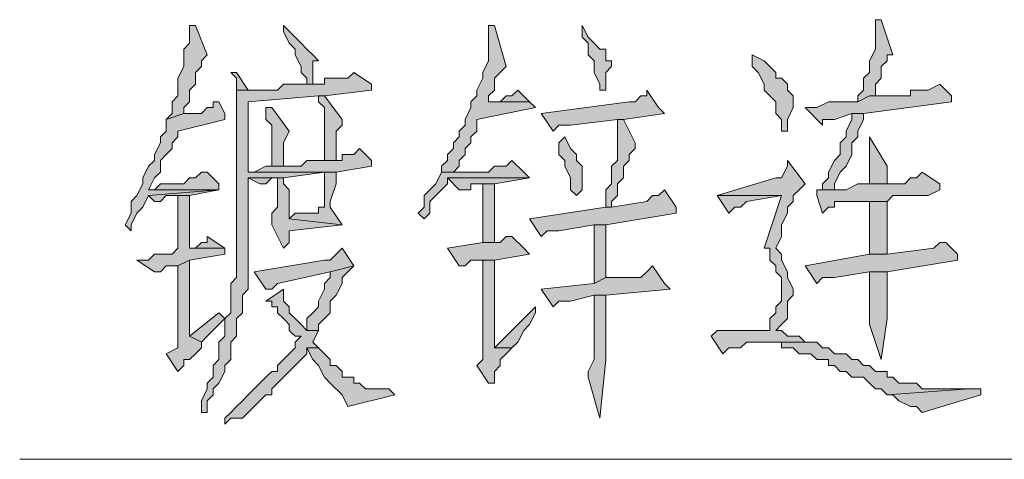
# Model space of a CAD drawing. Extents: x 566443 to 590371, y 3845226 to 3876576.
# Tile 141 of 221: x 586592.77 to 586599.88, y 3853942.13 to 3853945.31. Entities that reach past the tile are written whole.
import ezdxf

# ---------------------------------------------------------------- set-up
doc = ezdxf.new("R2010")
doc.units = 0
doc.layers.add('C00-00-00', color=7, linetype='CONTINUOUS')

msp = doc.modelspace()

# ---------------------------------------------------------------- hatches: boundary and pattern name
at = {"layer": 'C00-00-00'}
h = msp.add_hatch(color=256, dxfattribs=at)
h.dxf.hatch_style = 2
h.paths.add_polyline_path([(586598.9902, 3853945.3086), (586598.9479, 3853945.3086), (586598.9479, 3853945.2663), (586598.9479, 3853945.0969), (586598.9056, 3853945.0123), (586598.9056, 3853944.9276), (586598.8632, 3853944.8853), (586598.8632, 3853944.8006), (586598.8209, 3853944.7583), (586598.8209, 3853944.7159), (586598.9056, 3853944.7583), (586598.9479, 3853944.7583), (586598.9479, 3853944.8006), (586598.9479, 3853944.8429), (586598.9902, 3853944.8853), (586598.9902, 3853944.9699), (586599.0326, 3853945.0123), (586599.0326, 3853945.0546), (586599.0749, 3853945.0546)])
h = msp.add_hatch(color=256, dxfattribs=at)
h.dxf.hatch_style = 2
h.paths.add_polyline_path([(586594.0372, 3853945.2663), (586593.9949, 3853945.2663), (586593.9949, 3853945.2239), (586593.9949, 3853945.1393), (586593.9526, 3853945.0969), (586593.9526, 3853944.9699), (586593.9102, 3853944.8853), (586593.9102, 3853944.7583), (586593.8679, 3853944.7159), (586593.8679, 3853944.6313), (586593.8256, 3853944.5889), (586593.9526, 3853944.6313), (586593.9526, 3853944.6736), (586593.9949, 3853944.7159), (586593.9949, 3853944.8006), (586594.0372, 3853944.8429), (586594.0372, 3853944.9276), (586594.0796, 3853944.9699), (586594.0796, 3853945.0123), (586594.1219, 3853945.0546)])
h = msp.add_hatch(color=256, dxfattribs=at)
h.dxf.hatch_style = 2
h.paths.add_polyline_path([(586594.6722, 3853945.2663), (586594.6722, 3853945.2239), (586594.7146, 3853945.1393), (586594.7569, 3853945.0969), (586594.7569, 3853945.0546), (586594.7992, 3853944.9699), (586594.7992, 3853944.9276), (586594.8416, 3853944.8853), (586594.8416, 3853944.8429), (586594.8839, 3853944.8429), (586594.8839, 3853945.0123), (586594.9262, 3853945.0123), (586594.8839, 3853945.0546), (586594.8416, 3853945.0969), (586594.7992, 3853945.1393), (586594.7569, 3853945.1816)])
h = msp.add_hatch(color=256, dxfattribs=at)
h.dxf.hatch_style = 2
h.paths.add_polyline_path([(586596.1539, 3853945.2663), (586596.1539, 3853945.0123), (586596.1116, 3853944.9276), (586596.1116, 3853944.8853), (586596.0692, 3853944.8006), (586596.0692, 3853944.7583), (586596.0269, 3853944.7159), (586596.0269, 3853944.6736), (586595.9846, 3853944.5889), (586595.9846, 3853944.5466), (586595.9422, 3853944.5043), (586595.9422, 3853944.4619), (586595.8999, 3853944.4196), (586595.8999, 3853944.3773), (586595.8576, 3853944.3349), (586595.8576, 3853944.2926), (586595.8152, 3853944.2503), (586595.8152, 3853944.2079), (586595.8999, 3853944.2079), (586595.9422, 3853944.2503), (586595.9422, 3853944.2926), (586595.9846, 3853944.3349), (586595.9846, 3853944.3773), (586596.0269, 3853944.4196), (586596.0269, 3853944.4619), (586596.0692, 3853944.5043), (586596.0692, 3853944.5889), (586596.4926, 3853944.6736), (586596.4502, 3853944.7159), (586596.1539, 3853944.7159), (586596.1539, 3853944.7583), (586596.1962, 3853944.8006), (586596.1962, 3853944.8853), (586596.2386, 3853944.9276), (586596.2809, 3853944.9699), (586596.1962, 3853945.2663)])
h = msp.add_hatch(color=256, dxfattribs=at)
h.dxf.hatch_style = 2
h.paths.add_polyline_path([(586596.8312, 3853945.2663), (586596.8312, 3853945.1816), (586596.8736, 3853945.1393), (586596.8736, 3853945.0546), (586596.9159, 3853945.0123), (586596.9159, 3853944.9276), (586596.9582, 3853944.8429), (586596.9582, 3853944.8006), (586597.0006, 3853944.8006), (586597.0006, 3853944.9276), (586597.0429, 3853944.9699), (586597.0429, 3853945.0123), (586597.0006, 3853945.0123), (586597.0006, 3853945.0969), (586596.9582, 3853945.0969), (586596.9159, 3853945.1393), (586596.8736, 3853945.1816)])
h = msp.add_hatch(color=256, dxfattribs=at)
h.dxf.hatch_style = 2
h.paths.add_polyline_path([(586598.0589, 3853945.0546), (586598.0589, 3853944.9699), (586598.1012, 3853944.9276), (586598.1436, 3853944.8429), (586598.1436, 3853944.8006), (586598.1859, 3853944.7583), (586598.2282, 3853944.7159), (586598.2282, 3853944.6313), (586598.2706, 3853944.5889), (586598.2706, 3853944.5043), (586598.3129, 3853944.5043), (586598.3129, 3853944.5889), (586598.3552, 3853944.6736), (586598.3552, 3853944.7583), (586598.3129, 3853944.8006), (586598.3129, 3853944.8429), (586598.2706, 3853944.8853), (586598.2282, 3853944.8853), (586598.2282, 3853944.9276), (586598.1859, 3853944.9699), (586598.1436, 3853945.0123)])
h = msp.add_hatch(color=256, dxfattribs=at)
h.dxf.hatch_style = 2
h.paths.add_polyline_path([(586595.1802, 3853944.9276), (586595.1379, 3853944.8853), (586594.9686, 3853944.8853), (586594.9686, 3853944.8429), (586594.6722, 3853944.8429), (586594.6299, 3853944.8006), (586594.3336, 3853944.8006), (586594.3336, 3853944.7159), (586594.3336, 3853944.6736), (586594.3336, 3853944.6313), (586594.3336, 3853943.4459), (586594.2912, 3853943.4036), (586594.2912, 3853943.1919), (586594.2489, 3853943.1496), (586594.2489, 3853943.0226), (586594.2066, 3853942.9803), (586594.2066, 3853942.8533), (586594.1642, 3853942.8109), (586594.1642, 3853942.7263), (586594.1219, 3853942.6839), (586594.1219, 3853942.6416), (586594.0796, 3853942.5569), (586594.0796, 3853942.4723), (586594.1219, 3853942.4723), (586594.1219, 3853942.5569), (586594.1642, 3853942.5993), (586594.1642, 3853942.6416), (586594.2066, 3853942.6839), (586594.2489, 3853942.7686), (586594.2489, 3853942.8109), (586594.2912, 3853942.8533), (586594.2912, 3853942.9803), (586594.3336, 3853943.0226), (586594.3336, 3853943.1496), (586594.3759, 3853943.1919), (586594.3759, 3853943.3189), (586594.4182, 3853943.3613), (586594.4182, 3853944.1656), (586594.6722, 3853944.1656), (586594.9686, 3853944.2079), (586595.0532, 3853944.2079), (586594.4182, 3853944.2079), (586594.4182, 3853944.7159), (586594.9262, 3853944.7583), (586594.9686, 3853944.7583), (586595.3072, 3853944.8006), (586595.3072, 3853944.8429)])
h = msp.add_hatch(color=256, dxfattribs=at)
h.dxf.hatch_style = 2
h.paths.add_polyline_path([(586594.2912, 3853944.9276), (586594.3336, 3853944.8853), (586594.3336, 3853944.8006), (586594.4182, 3853944.8006), (586594.3336, 3853944.9276)])
h = msp.add_hatch(color=256, dxfattribs=at)
h.dxf.hatch_style = 2
h.paths.add_polyline_path([(586596.3656, 3853944.8006), (586596.3232, 3853944.7583), (586596.2809, 3853944.7583), (586596.2386, 3853944.7159), (586596.1539, 3853944.7159), (586596.4502, 3853944.7159)])
h = msp.add_hatch(color=256, dxfattribs=at)
h.dxf.hatch_style = 2
h.paths.add_polyline_path([(586597.2969, 3853944.8006), (586597.2969, 3853944.7583), (586597.2546, 3853944.7583), (586597.2122, 3853944.7159), (586597.1699, 3853944.7159), (586596.5349, 3853944.6313), (586596.6196, 3853944.5043), (586596.6619, 3853944.5466), (586596.7466, 3853944.5466), (586597.0852, 3853944.5889), (586597.1276, 3853944.5889), (586597.4239, 3853944.6313), (586597.3816, 3853944.6736)])
h = msp.add_hatch(color=256, dxfattribs=at)
h.dxf.hatch_style = 2
h.paths.add_polyline_path([(586599.4136, 3853944.8429), (586599.3289, 3853944.8006), (586599.2019, 3853944.8006), (586599.2019, 3853944.7583), (586598.9056, 3853944.7583), (586598.8209, 3853944.7159), (586598.6092, 3853944.7159), (586598.5246, 3853944.6736), (586598.4399, 3853944.6736), (586598.5669, 3853944.5466), (586598.5669, 3853944.5889), (586598.6516, 3853944.5889), (586598.7786, 3853944.6313), (586598.8632, 3853944.6313), (586599.4982, 3853944.7159), (586599.4982, 3853944.7583)])
h = msp.add_hatch(color=256, dxfattribs=at)
h.dxf.hatch_style = 2
h.paths.add_polyline_path([(586594.2066, 3853944.7159), (586594.1642, 3853944.7159), (586594.1642, 3853944.6736), (586594.1219, 3853944.6736), (586594.0796, 3853944.6313), (586593.9526, 3853944.6313), (586593.8256, 3853944.5889), (586593.8256, 3853944.5043), (586593.7832, 3853944.4619), (586593.7832, 3853944.4196), (586593.7409, 3853944.3349), (586593.7409, 3853944.2926), (586593.6986, 3853944.2503), (586593.6562, 3853944.1656), (586593.6562, 3853944.1233), (586593.6139, 3853944.0386), (586593.5716, 3853943.9963), (586593.5716, 3853943.9116), (586593.5292, 3853943.8269), (586593.5716, 3853943.7846), (586593.5716, 3853943.8269), (586593.6139, 3853943.9116), (586593.6562, 3853943.9539), (586593.6986, 3853944.0386), (586594.2066, 3853944.0809), (586593.6986, 3853944.0809), (586593.7409, 3853944.1656), (586593.7832, 3853944.2079), (586593.7832, 3853944.2926), (586593.8256, 3853944.3349), (586593.8679, 3853944.3773), (586593.8679, 3853944.4196), (586593.9102, 3853944.4619), (586593.9102, 3853944.5043), (586594.2489, 3853944.5889), (586594.2489, 3853944.6313)])
h = msp.add_hatch(color=256, dxfattribs=at)
h.dxf.hatch_style = 2
h.paths.add_polyline_path([(586594.9686, 3853944.7583), (586594.9262, 3853944.7583), (586594.9262, 3853944.7159), (586594.9686, 3853944.6736), (586594.9686, 3853944.2926), (586595.0532, 3853944.2926), (586595.0532, 3853944.5043), (586595.0956, 3853944.5466), (586595.0956, 3853944.5889)])
h = msp.add_hatch(color=256, dxfattribs=at)
h.dxf.hatch_style = 2
h.paths.add_polyline_path([(586594.5876, 3853944.6736), (586594.5452, 3853944.6736), (586594.5452, 3853944.5889), (586594.5876, 3853944.5466), (586594.5876, 3853944.2503), (586594.6722, 3853944.2503), (586594.6722, 3853944.4196), (586594.7146, 3853944.5043)])
h = msp.add_hatch(color=256, dxfattribs=at)
h.dxf.hatch_style = 2
h.paths.add_polyline_path([(586597.1276, 3853944.5889), (586597.0852, 3853944.5889), (586597.0852, 3853944.5043), (586597.0852, 3853944.2926), (586597.0429, 3853944.2503), (586597.0429, 3853944.1233), (586597.0006, 3853944.0809), (586597.0006, 3853943.9539), (586597.0429, 3853943.9539), (586597.0429, 3853943.9963), (586597.0852, 3853944.0386), (586597.0852, 3853944.1233), (586597.1276, 3853944.1656), (586597.1276, 3853944.2503), (586597.1699, 3853944.2926), (586597.1699, 3853944.3349), (586597.2122, 3853944.3773), (586597.2122, 3853944.4196)])
h = msp.add_hatch(color=256, dxfattribs=at)
h.dxf.hatch_style = 2
h.paths.add_polyline_path([(586598.8632, 3853944.6313), (586598.7786, 3853944.6313), (586598.7786, 3853944.5889), (586598.7362, 3853944.5043), (586598.7362, 3853944.4619), (586598.6939, 3853944.4196), (586598.6939, 3853944.3349), (586598.6516, 3853944.2926), (586598.6092, 3853944.2079), (586598.6092, 3853944.1656), (586598.5669, 3853944.1233), (586598.5669, 3853944.0809), (586598.5246, 3853944.0809), (586598.6516, 3853944.0809), (586598.6516, 3853944.1233), (586598.6939, 3853944.2079), (586598.7362, 3853944.2503), (586598.7786, 3853944.3349), (586598.7786, 3853944.4196), (586598.8209, 3853944.4619), (586598.8209, 3853944.5043), (586598.8632, 3853944.5889)])
h = msp.add_hatch(color=256, dxfattribs=at)
h.dxf.hatch_style = 2
h.paths.add_polyline_path([(586596.7042, 3853944.4619), (586596.6619, 3853944.4196), (586596.6619, 3853944.3349), (586596.7042, 3853944.2926), (586596.7042, 3853944.2503), (586596.7466, 3853944.1656), (586596.7466, 3853944.0809), (586596.7889, 3853944.0386), (586596.8312, 3853944.0809), (586596.8312, 3853944.2503), (586596.7889, 3853944.2926), (586596.7889, 3853944.3349), (586596.7466, 3853944.3773)])
h = msp.add_hatch(color=256, dxfattribs=at)
h.dxf.hatch_style = 2
h.paths.add_polyline_path([(586598.9056, 3853944.4619), (586598.9056, 3853944.1233), (586599.0326, 3853944.1233), (586599.0326, 3853944.2503)])
h = msp.add_hatch(color=256, dxfattribs=at)
h.dxf.hatch_style = 2
h.paths.add_polyline_path([(586595.2226, 3853944.3773), (586595.1802, 3853944.3349), (586595.0956, 3853944.3349), (586595.0956, 3853944.2926), (586594.8416, 3853944.2926), (586594.7992, 3853944.2503), (586594.5452, 3853944.2503), (586594.4606, 3853944.2079), (586594.4182, 3853944.2079), (586595.0532, 3853944.2079), (586595.3072, 3853944.2503), (586595.3072, 3853944.2926)])
h = msp.add_hatch(color=256, dxfattribs=at)
h.dxf.hatch_style = 2
h.paths.add_polyline_path([(586596.3232, 3853944.2926), (586596.2809, 3853944.2503), (586596.1962, 3853944.2503), (586596.1539, 3853944.2079), (586595.8152, 3853944.2079), (586595.7729, 3853944.1233), (586595.7306, 3853944.0809), (586595.6882, 3853944.0386), (586595.6882, 3853943.9539), (586595.6459, 3853943.9116), (586595.6882, 3853943.8693), (586595.7306, 3853943.9116), (586595.7306, 3853943.9963), (586595.7729, 3853944.0386), (586595.8152, 3853944.0809), (586595.8576, 3853944.1233), (586595.8576, 3853944.1656), (586596.4502, 3853944.1656), (586596.4079, 3853944.2079)])
h = msp.add_hatch(color=256, dxfattribs=at)
h.dxf.hatch_style = 2
h.paths.add_polyline_path([(586598.3129, 3853944.2926), (586598.3129, 3853944.2503), (586598.2706, 3853944.1656), (586598.2282, 3853944.1656), (586597.8049, 3853944.0386), (586598.2706, 3853944.0386), (586598.1436, 3853943.6576), (586598.1859, 3853943.6576), (586598.1859, 3853943.5729), (586598.2282, 3853943.5306), (586598.2282, 3853943.4883), (586598.2706, 3853943.4459), (586598.2706, 3853943.2766), (586598.2282, 3853943.2343), (586598.2282, 3853943.1919), (586598.1859, 3853943.1496), (586598.1859, 3853943.0649), (586598.1436, 3853943.0649), (586597.8049, 3853943.0649), (586597.7626, 3853943.0226), (586597.8472, 3853942.8956), (586597.8896, 3853942.9379), (586597.9742, 3853942.9379), (586598.0166, 3853942.9803), (586598.4822, 3853942.9803), (586598.4399, 3853942.9803), (586598.3976, 3853943.0226), (586598.3129, 3853943.0226), (586598.2706, 3853943.0649), (586598.2282, 3853943.0649), (586598.2706, 3853943.1073), (586598.3129, 3853943.1496), (586598.3129, 3853943.2766), (586598.3552, 3853943.3189), (586598.3552, 3853943.3613), (586598.3129, 3853943.4459), (586598.3129, 3853943.4883), (586598.2706, 3853943.5729), (586598.2706, 3853943.6153), (586598.2282, 3853943.6576), (586598.2706, 3853943.7423), (586598.2706, 3853943.8269), (586598.3129, 3853943.9116), (586598.3129, 3853943.9539), (586598.3552, 3853943.9963), (586598.3552, 3853944.0386), (586598.3976, 3853944.0809), (586598.4399, 3853944.1233)])
h = msp.add_hatch(color=256, dxfattribs=at)
h.dxf.hatch_style = 2
h.paths.add_polyline_path([(586594.1219, 3853944.2079), (586594.0796, 3853944.2079), (586594.0372, 3853944.1656), (586593.9949, 3853944.1656), (586593.9526, 3853944.1233), (586593.7832, 3853944.1233), (586593.7409, 3853944.0809), (586593.6986, 3853944.0809), (586594.2066, 3853944.0809), (586594.2066, 3853944.1233)])
h = msp.add_hatch(color=256, dxfattribs=at)
h.dxf.hatch_style = 2
h.paths.add_polyline_path([(586594.4182, 3853944.1656), (586594.5029, 3853944.1233), (586594.5452, 3853944.1233), (586594.5876, 3853944.1656), (586594.6299, 3853944.1656)])
h = msp.add_hatch(color=256, dxfattribs=at)
h.dxf.hatch_style = 2
h.paths.add_polyline_path([(586594.6722, 3853944.1656), (586594.4182, 3853944.1656), (586594.6299, 3853944.1656), (586594.6299, 3853943.9539), (586594.5876, 3853943.9116), (586594.5876, 3853943.8269), (586594.6722, 3853943.6576), (586594.7146, 3853943.6999), (586594.7146, 3853943.7846), (586595.0956, 3853943.8269), (586594.7146, 3853943.8693), (586594.7146, 3853944.0809), (586594.6722, 3853944.1233)])
h = msp.add_hatch(color=256, dxfattribs=at)
h.dxf.hatch_style = 2
h.paths.add_polyline_path([(586595.0532, 3853944.2079), (586594.9686, 3853944.2079), (586594.9686, 3853943.9539), (586594.9262, 3853943.9539), (586594.9262, 3853943.9116), (586594.7569, 3853943.9116), (586594.7146, 3853943.8693), (586595.0956, 3853943.8269), (586595.0109, 3853943.9539), (586595.0109, 3853943.9963), (586595.0532, 3853944.1233)])
h = msp.add_hatch(color=256, dxfattribs=at)
h.dxf.hatch_style = 2
h.paths.add_polyline_path([(586596.4502, 3853944.1656), (586595.8576, 3853944.1656), (586595.9422, 3853944.0809), (586596.0269, 3853944.0809), (586596.0269, 3853944.1233), (586596.1962, 3853944.1233)])
h = msp.add_hatch(color=256, dxfattribs=at)
h.dxf.hatch_style = 2
h.paths.add_polyline_path([(586599.2866, 3853944.2079), (586599.2442, 3853944.1656), (586599.2019, 3853944.1656), (586599.1596, 3853944.1233), (586598.8209, 3853944.1233), (586598.7362, 3853944.0809), (586598.5246, 3853944.0809), (586598.5246, 3853944.0386), (586598.5669, 3853943.9116), (586598.6092, 3853943.9539), (586598.6516, 3853943.9539), (586598.6516, 3853943.9963), (586598.6939, 3853943.9963), (586599.0326, 3853943.9963), (586599.0749, 3853944.0386), (586599.3289, 3853944.0386), (586599.4136, 3853944.0809), (586599.4136, 3853944.1233)])
h = msp.add_hatch(color=256, dxfattribs=at)
h.dxf.hatch_style = 2
h.paths.add_polyline_path([(586594.2066, 3853944.0809), (586593.6986, 3853944.0386), (586593.7409, 3853943.9963), (586593.7832, 3853943.9963), (586593.8256, 3853944.0386), (586593.9949, 3853944.0386)])
h = msp.add_hatch(color=256, dxfattribs=at)
h.dxf.hatch_style = 2
h.paths.add_polyline_path([(586596.1962, 3853943.6999), (586596.1962, 3853944.1233), (586596.1116, 3853944.1233), (586596.1116, 3853943.6999)])
h = msp.add_hatch(color=256, dxfattribs=at)
h.dxf.hatch_style = 2
h.paths.add_polyline_path([(586597.4239, 3853944.0809), (586597.3816, 3853944.0386), (586597.3392, 3853944.0386), (586597.2969, 3853943.9963), (586597.0429, 3853943.9539), (586597.0006, 3853943.9539), (586596.4502, 3853943.8693), (586596.5349, 3853943.7423), (586596.5772, 3853943.7846), (586596.6619, 3853943.7846), (586596.9159, 3853943.8269), (586597.0006, 3853943.8269), (586597.5086, 3853943.9116), (586597.5086, 3853943.9539)])
h = msp.add_hatch(color=256, dxfattribs=at)
h.dxf.hatch_style = 2
h.paths.add_polyline_path([(586593.9949, 3853944.0386), (586593.9102, 3853944.0386), (586593.9102, 3853943.6576), (586593.8679, 3853943.6153), (586593.7409, 3853943.6153), (586593.6986, 3853943.5729), (586593.6139, 3853943.5729), (586593.7409, 3853943.4883), (586593.7832, 3853943.4883), (586593.8256, 3853943.5306), (586593.9102, 3853943.5306), (586593.9949, 3853943.5729), (586594.2489, 3853943.6153), (586594.2489, 3853943.6576), (586593.9949, 3853943.6576)])
h = msp.add_hatch(color=256, dxfattribs=at)
h.dxf.hatch_style = 2
h.paths.add_polyline_path([(586597.8049, 3853944.0386), (586597.8896, 3853943.9116), (586597.9319, 3853943.9539), (586597.9742, 3853943.9539), (586598.0166, 3853943.9963), (586598.2706, 3853944.0386)])
h = msp.add_hatch(color=256, dxfattribs=at)
h.dxf.hatch_style = 2
h.paths.add_polyline_path([(586599.0326, 3853943.9963), (586598.9056, 3853943.9963), (586598.9056, 3853943.9539), (586598.9056, 3853943.6153), (586599.0326, 3853943.6153)])
h = msp.add_hatch(color=256, dxfattribs=at)
h.dxf.hatch_style = 2
h.paths.add_polyline_path([(586597.0006, 3853943.8269), (586596.9159, 3853943.8269), (586596.9159, 3853943.7423), (586596.9159, 3853943.4036), (586597.0006, 3853943.4459)])
h = msp.add_hatch(color=256, dxfattribs=at)
h.dxf.hatch_style = 2
h.paths.add_polyline_path([(586594.1219, 3853943.7423), (586594.1219, 3853943.6999), (586594.0796, 3853943.6999), (586594.0372, 3853943.6576), (586593.9949, 3853943.6576), (586594.2489, 3853943.6576)])
h = msp.add_hatch(color=256, dxfattribs=at)
h.dxf.hatch_style = 2
h.paths.add_polyline_path([(586596.3232, 3853943.7423), (586596.2809, 3853943.7423), (586596.2386, 3853943.6999), (586596.1116, 3853943.6999), (586595.8576, 3853943.6576), (586595.9422, 3853943.5306), (586595.9846, 3853943.5306), (586596.0269, 3853943.5729), (586596.1962, 3853943.5729), (586596.4502, 3853943.6153), (586596.4079, 3853943.6576)])
h = msp.add_hatch(color=256, dxfattribs=at)
h.dxf.hatch_style = 2
h.paths.add_polyline_path([(586595.0956, 3853943.6576), (586595.0532, 3853943.6153), (586595.0109, 3853943.5729), (586594.9686, 3853943.5729), (586594.4606, 3853943.4883), (586594.5452, 3853943.3613), (586594.5876, 3853943.3613), (586594.6299, 3853943.4036), (586595.0109, 3853943.4883), (586595.1802, 3853943.5306)])
h = msp.add_hatch(color=256, dxfattribs=at)
h.dxf.hatch_style = 2
h.paths.add_polyline_path([(586599.4559, 3853943.6999), (586599.4136, 3853943.6999), (586599.3712, 3853943.6576), (586599.0326, 3853943.6153), (586598.9056, 3853943.6153), (586598.4399, 3853943.5306), (586598.5246, 3853943.4036), (586598.5669, 3853943.4459), (586598.6516, 3853943.4459), (586598.9056, 3853943.4883), (586599.0326, 3853943.4883), (586599.5406, 3853943.5729), (586599.5406, 3853943.6153)])
h = msp.add_hatch(color=256, dxfattribs=at)
h.dxf.hatch_style = 2
h.paths.add_polyline_path([(586593.9949, 3853943.5729), (586593.9102, 3853943.5306), (586593.9102, 3853942.9379), (586593.8256, 3853942.8956), (586593.9102, 3853942.7686), (586593.9526, 3853942.8109), (586593.9526, 3853942.8533), (586593.9949, 3853942.8533), (586594.0372, 3853942.8956), (586594.0796, 3853942.9379), (586594.0796, 3853942.9803), (586593.9949, 3853943.0226)])
h = msp.add_hatch(color=256, dxfattribs=at)
h.dxf.hatch_style = 2
h.paths.add_polyline_path([(586596.1962, 3853943.5729), (586596.1116, 3853943.5729), (586596.1116, 3853942.8533), (586596.0692, 3853942.8109), (586596.1539, 3853942.6839), (586596.1962, 3853942.6839), (586596.1962, 3853942.7263), (586596.1962, 3853942.7686), (586596.2386, 3853942.8109), (586596.2386, 3853942.8533), (586596.2809, 3853942.8956), (586596.3232, 3853942.9379), (586596.1962, 3853942.9379)])
h = msp.add_hatch(color=256, dxfattribs=at)
h.dxf.hatch_style = 2
h.paths.add_polyline_path([(586595.1802, 3853943.5306), (586595.0109, 3853943.4883), (586595.0109, 3853943.4459), (586594.9686, 3853943.4036), (586594.9686, 3853943.3613), (586594.9262, 3853943.2766), (586594.9262, 3853943.2343), (586594.8839, 3853943.1919), (586594.8416, 3853943.1496), (586594.8416, 3853943.0649), (586594.9262, 3853943.0649), (586594.9262, 3853943.1073), (586594.9686, 3853943.1496), (586595.0109, 3853943.1919), (586595.0109, 3853943.2766), (586595.0532, 3853943.3189), (586595.0956, 3853943.4036), (586595.0956, 3853943.4459), (586595.1379, 3853943.4883)])
h = msp.add_hatch(color=256, dxfattribs=at)
h.dxf.hatch_style = 2
h.paths.add_polyline_path([(586597.3392, 3853943.5306), (586597.2969, 3853943.4883), (586597.2546, 3853943.4459), (586597.0006, 3853943.4459), (586596.9159, 3853943.4036), (586596.5349, 3853943.3613), (586596.6196, 3853943.2343), (586596.6619, 3853943.2766), (586596.7466, 3853943.2766), (586596.9159, 3853943.3189), (586597.0006, 3853943.3189), (586597.4662, 3853943.3613), (586597.4239, 3853943.4036)])
h = msp.add_hatch(color=256, dxfattribs=at)
h.dxf.hatch_style = 2
h.paths.add_polyline_path([(586599.0326, 3853943.4883), (586598.9056, 3853943.4883), (586598.9056, 3853943.4036), (586598.9056, 3853943.1073), (586598.9902, 3853942.8533), (586599.0326, 3853943.1496)])
h = msp.add_hatch(color=256, dxfattribs=at)
h.dxf.hatch_style = 2
h.paths.add_polyline_path([(586594.6722, 3853943.3613), (586594.5452, 3853943.2766), (586594.5876, 3853943.2766), (586594.5876, 3853943.2343), (586594.6299, 3853943.2343), (586594.6299, 3853943.1919), (586594.6722, 3853943.1496), (586594.7146, 3853943.1073), (586594.7146, 3853943.0649), (586594.7569, 3853943.0226), (586594.7992, 3853943.0226), (586594.7569, 3853942.9803), (586594.7569, 3853942.9379), (586594.7146, 3853942.8956), (586594.6722, 3853942.8533), (586594.6299, 3853942.8109), (586594.6299, 3853942.7686), (586594.5876, 3853942.7686), (586594.5452, 3853942.7263), (586594.5029, 3853942.6839), (586594.4606, 3853942.6416), (586594.4182, 3853942.5993), (586594.3759, 3853942.5569), (586594.3336, 3853942.5146), (586594.2912, 3853942.4723), (586594.2489, 3853942.4299), (586594.2489, 3853942.3876), (586594.2912, 3853942.4299), (586594.3759, 3853942.4299), (586594.4182, 3853942.4723), (586594.4606, 3853942.5146), (586594.5029, 3853942.5569), (586594.5452, 3853942.5993), (586594.5876, 3853942.5993), (586594.5876, 3853942.6416), (586594.6299, 3853942.6839), (586594.6722, 3853942.7263), (586594.7146, 3853942.7686), (586594.7569, 3853942.8109), (586594.7992, 3853942.8533), (586594.8416, 3853942.8956), (586594.8416, 3853942.9379), (586594.9262, 3853942.9379), (586594.8839, 3853942.9803), (586594.9262, 3853943.0649), (586594.8416, 3853943.0649), (586594.7992, 3853943.1073), (586594.7569, 3853943.1496), (586594.7146, 3853943.1919), (586594.7146, 3853943.2343), (586594.6722, 3853943.2766)])
h = msp.add_hatch(color=256, dxfattribs=at)
h.dxf.hatch_style = 2
h.paths.add_polyline_path([(586597.0006, 3853943.3189), (586596.9159, 3853943.3189), (586596.9159, 3853943.2343), (586596.9159, 3853942.8533), (586596.8736, 3853942.7686), (586596.8736, 3853942.7263), (586596.9582, 3853942.4299), (586597.0006, 3853942.8533)])
h = msp.add_hatch(color=256, dxfattribs=at)
h.dxf.hatch_style = 2
h.paths.add_polyline_path([(586596.4926, 3853943.2343), (586596.1962, 3853942.9379), (586596.3232, 3853942.9379), (586596.3656, 3853942.9803), (586596.4079, 3853943.0649), (586596.4502, 3853943.1073), (586596.4926, 3853943.1919)])
h = msp.add_hatch(color=256, dxfattribs=at)
h.dxf.hatch_style = 2
h.paths.add_polyline_path([(586594.2066, 3853943.1919), (586593.9949, 3853943.0226), (586594.0796, 3853942.9803), (586594.1219, 3853943.0226), (586594.2066, 3853943.1073), (586594.2489, 3853943.1496)])
h = msp.add_hatch(color=256, dxfattribs=at)
h.dxf.hatch_style = 2
h.paths.add_polyline_path([(586594.9262, 3853942.9379), (586594.8416, 3853942.9379), (586594.8839, 3853942.8533), (586594.9262, 3853942.8109), (586594.9686, 3853942.7263), (586595.0109, 3853942.6839), (586595.0956, 3853942.5993), (586595.1379, 3853942.5146), (586595.4766, 3853942.5993), (586595.4342, 3853942.6416), (586595.2649, 3853942.6416), (586595.2226, 3853942.6839), (586595.1802, 3853942.6839), (586595.1802, 3853942.7263), (586595.0956, 3853942.7263), (586595.0956, 3853942.7686), (586595.0532, 3853942.8109), (586595.0109, 3853942.8109), (586595.0109, 3853942.8533), (586594.9686, 3853942.8956)])
h = msp.add_hatch(color=256, dxfattribs=at)
h.dxf.hatch_style = 2
h.paths.add_polyline_path([(586598.4822, 3853942.9803), (586598.1436, 3853942.9803), (586598.1859, 3853942.9803), (586598.2706, 3853942.9803), (586598.2706, 3853942.9379), (586598.3552, 3853942.9379), (586598.3976, 3853942.8956), (586598.4822, 3853942.8956), (586598.5246, 3853942.8533), (586598.6092, 3853942.8533), (586598.6092, 3853942.8109), (586598.6516, 3853942.8109), (586598.6939, 3853942.7686), (586598.7362, 3853942.7686), (586598.7786, 3853942.7263), (586598.8632, 3853942.7263), (586598.9056, 3853942.6839), (586598.9479, 3853942.6416), (586598.9902, 3853942.6416), (586599.0326, 3853942.5993), (586599.6252, 3853942.6416), (586599.2866, 3853942.6416), (586599.2442, 3853942.6839), (586599.1172, 3853942.6839), (586599.0749, 3853942.7263), (586599.0326, 3853942.7263), (586599.0326, 3853942.7686), (586598.9479, 3853942.7686), (586598.9056, 3853942.8109), (586598.8632, 3853942.8109), (586598.8209, 3853942.8533), (586598.7786, 3853942.8533), (586598.7362, 3853942.8956), (586598.6516, 3853942.8956), (586598.6092, 3853942.9379), (586598.5669, 3853942.9379), (586598.5246, 3853942.9803)])
h = msp.add_hatch(color=256, dxfattribs=at)
h.dxf.hatch_style = 2
h.paths.add_polyline_path([(586599.7099, 3853942.6416), (586599.6252, 3853942.6416), (586599.0326, 3853942.5993), (586599.0749, 3853942.5993), (586599.1172, 3853942.5569), (586599.2019, 3853942.5146), (586599.2442, 3853942.5146), (586599.2866, 3853942.4723), (586599.7099, 3853942.5993)])

# ---------------------------------------------------------------- linework, layer by layer
at = {"layer": 'C00-00-00', "lineweight": 0}
for points in [[(586598.9902, 3853945.3086), (586598.9479, 3853945.3086), (586598.9479, 3853945.2663), (586598.9479, 3853945.0969), (586598.9056, 3853945.0123), (586598.9056, 3853944.9276), (586598.8632, 3853944.8853), (586598.8632, 3853944.8006), (586598.8209, 3853944.7583), (586598.8209, 3853944.7159), (586598.9056, 3853944.7583), (586598.9479, 3853944.7583), (586598.9479, 3853944.8006), (586598.9479, 3853944.8429), (586598.9902, 3853944.8853), (586598.9902, 3853944.9699), (586599.0326, 3853945.0123), (586599.0326, 3853945.0546), (586599.0749, 3853945.0546)], [(586594.0372, 3853945.2663), (586593.9949, 3853945.2663), (586593.9949, 3853945.2239), (586593.9949, 3853945.1393), (586593.9526, 3853945.0969), (586593.9526, 3853944.9699), (586593.9102, 3853944.8853), (586593.9102, 3853944.7583), (586593.8679, 3853944.7159), (586593.8679, 3853944.6313), (586593.8256, 3853944.5889), (586593.9526, 3853944.6313), (586593.9526, 3853944.6736), (586593.9949, 3853944.7159), (586593.9949, 3853944.8006), (586594.0372, 3853944.8429), (586594.0372, 3853944.9276), (586594.0796, 3853944.9699), (586594.0796, 3853945.0123), (586594.1219, 3853945.0546)], [(586594.6722, 3853945.2663), (586594.6722, 3853945.2239), (586594.7146, 3853945.1393), (586594.7569, 3853945.0969), (586594.7569, 3853945.0546), (586594.7992, 3853944.9699), (586594.7992, 3853944.9276), (586594.8416, 3853944.8853), (586594.8416, 3853944.8429), (586594.8839, 3853944.8429), (586594.8839, 3853945.0123), (586594.9262, 3853945.0123), (586594.8839, 3853945.0546), (586594.8416, 3853945.0969), (586594.7992, 3853945.1393), (586594.7569, 3853945.1816)], [(586596.1539, 3853945.2663), (586596.1539, 3853945.0123), (586596.1116, 3853944.9276), (586596.1116, 3853944.8853), (586596.0692, 3853944.8006), (586596.0692, 3853944.7583), (586596.0269, 3853944.7159), (586596.0269, 3853944.6736), (586595.9846, 3853944.5889), (586595.9846, 3853944.5466), (586595.9422, 3853944.5043), (586595.9422, 3853944.4619), (586595.8999, 3853944.4196), (586595.8999, 3853944.3773), (586595.8576, 3853944.3349), (586595.8576, 3853944.2926), (586595.8152, 3853944.2503), (586595.8152, 3853944.2079), (586595.8999, 3853944.2079), (586595.9422, 3853944.2503), (586595.9422, 3853944.2926), (586595.9846, 3853944.3349), (586595.9846, 3853944.3773), (586596.0269, 3853944.4196), (586596.0269, 3853944.4619), (586596.0692, 3853944.5043), (586596.0692, 3853944.5889), (586596.4926, 3853944.6736), (586596.4502, 3853944.7159), (586596.1539, 3853944.7159), (586596.1539, 3853944.7583), (586596.1962, 3853944.8006), (586596.1962, 3853944.8853), (586596.2386, 3853944.9276), (586596.2809, 3853944.9699), (586596.1962, 3853945.2663)], [(586596.8312, 3853945.2663), (586596.8312, 3853945.1816), (586596.8736, 3853945.1393), (586596.8736, 3853945.0546), (586596.9159, 3853945.0123), (586596.9159, 3853944.9276), (586596.9582, 3853944.8429), (586596.9582, 3853944.8006), (586597.0006, 3853944.8006), (586597.0006, 3853944.9276), (586597.0429, 3853944.9699), (586597.0429, 3853945.0123), (586597.0006, 3853945.0123), (586597.0006, 3853945.0969), (586596.9582, 3853945.0969), (586596.9159, 3853945.1393), (586596.8736, 3853945.1816)], [(586598.0589, 3853945.0546), (586598.0589, 3853944.9699), (586598.1012, 3853944.9276), (586598.1436, 3853944.8429), (586598.1436, 3853944.8006), (586598.1859, 3853944.7583), (586598.2282, 3853944.7159), (586598.2282, 3853944.6313), (586598.2706, 3853944.5889), (586598.2706, 3853944.5043), (586598.3129, 3853944.5043), (586598.3129, 3853944.5889), (586598.3552, 3853944.6736), (586598.3552, 3853944.7583), (586598.3129, 3853944.8006), (586598.3129, 3853944.8429), (586598.2706, 3853944.8853), (586598.2282, 3853944.8853), (586598.2282, 3853944.9276), (586598.1859, 3853944.9699), (586598.1436, 3853945.0123)], [(586595.1802, 3853944.9276), (586595.1379, 3853944.8853), (586594.9686, 3853944.8853), (586594.9686, 3853944.8429), (586594.6722, 3853944.8429), (586594.6299, 3853944.8006), (586594.3336, 3853944.8006), (586594.3336, 3853944.7159), (586594.3336, 3853944.6736), (586594.3336, 3853944.6313), (586594.3336, 3853943.4459), (586594.2912, 3853943.4036), (586594.2912, 3853943.1919), (586594.2489, 3853943.1496), (586594.2489, 3853943.0226), (586594.2066, 3853942.9803), (586594.2066, 3853942.8533), (586594.1642, 3853942.8109), (586594.1642, 3853942.7263), (586594.1219, 3853942.6839), (586594.1219, 3853942.6416), (586594.0796, 3853942.5569), (586594.0796, 3853942.4723), (586594.1219, 3853942.4723), (586594.1219, 3853942.5569), (586594.1642, 3853942.5993), (586594.1642, 3853942.6416), (586594.2066, 3853942.6839), (586594.2489, 3853942.7686), (586594.2489, 3853942.8109), (586594.2912, 3853942.8533), (586594.2912, 3853942.9803), (586594.3336, 3853943.0226), (586594.3336, 3853943.1496), (586594.3759, 3853943.1919), (586594.3759, 3853943.3189), (586594.4182, 3853943.3613), (586594.4182, 3853944.1656), (586594.6722, 3853944.1656), (586594.9686, 3853944.2079), (586595.0532, 3853944.2079), (586594.4182, 3853944.2079), (586594.4182, 3853944.7159), (586594.9262, 3853944.7583), (586594.9686, 3853944.7583), (586595.3072, 3853944.8006), (586595.3072, 3853944.8429)], [(586594.2912, 3853944.9276), (586594.3336, 3853944.8853), (586594.3336, 3853944.8006), (586594.4182, 3853944.8006), (586594.3336, 3853944.9276)], [(586596.3656, 3853944.8006), (586596.3232, 3853944.7583), (586596.2809, 3853944.7583), (586596.2386, 3853944.7159), (586596.1539, 3853944.7159), (586596.4502, 3853944.7159)], [(586597.2969, 3853944.8006), (586597.2969, 3853944.7583), (586597.2546, 3853944.7583), (586597.2122, 3853944.7159), (586597.1699, 3853944.7159), (586596.5349, 3853944.6313), (586596.6196, 3853944.5043), (586596.6619, 3853944.5466), (586596.7466, 3853944.5466), (586597.0852, 3853944.5889), (586597.1276, 3853944.5889), (586597.4239, 3853944.6313), (586597.3816, 3853944.6736)], [(586599.4136, 3853944.8429), (586599.3289, 3853944.8006), (586599.2019, 3853944.8006), (586599.2019, 3853944.7583), (586598.9056, 3853944.7583), (586598.8209, 3853944.7159), (586598.6092, 3853944.7159), (586598.5246, 3853944.6736), (586598.4399, 3853944.6736), (586598.5669, 3853944.5466), (586598.5669, 3853944.5889), (586598.6516, 3853944.5889), (586598.7786, 3853944.6313), (586598.8632, 3853944.6313), (586599.4982, 3853944.7159), (586599.4982, 3853944.7583)], [(586594.2066, 3853944.7159), (586594.1642, 3853944.7159), (586594.1642, 3853944.6736), (586594.1219, 3853944.6736), (586594.0796, 3853944.6313), (586593.9526, 3853944.6313), (586593.8256, 3853944.5889), (586593.8256, 3853944.5043), (586593.7832, 3853944.4619), (586593.7832, 3853944.4196), (586593.7409, 3853944.3349), (586593.7409, 3853944.2926), (586593.6986, 3853944.2503), (586593.6562, 3853944.1656), (586593.6562, 3853944.1233), (586593.6139, 3853944.0386), (586593.5716, 3853943.9963), (586593.5716, 3853943.9116), (586593.5292, 3853943.8269), (586593.5716, 3853943.7846), (586593.5716, 3853943.8269), (586593.6139, 3853943.9116), (586593.6562, 3853943.9539), (586593.6986, 3853944.0386), (586594.2066, 3853944.0809), (586593.6986, 3853944.0809), (586593.7409, 3853944.1656), (586593.7832, 3853944.2079), (586593.7832, 3853944.2926), (586593.8256, 3853944.3349), (586593.8679, 3853944.3773), (586593.8679, 3853944.4196), (586593.9102, 3853944.4619), (586593.9102, 3853944.5043), (586594.2489, 3853944.5889), (586594.2489, 3853944.6313)], [(586594.9686, 3853944.7583), (586594.9262, 3853944.7583), (586594.9262, 3853944.7159), (586594.9686, 3853944.6736), (586594.9686, 3853944.2926), (586595.0532, 3853944.2926), (586595.0532, 3853944.5043), (586595.0956, 3853944.5466), (586595.0956, 3853944.5889)], [(586594.5876, 3853944.6736), (586594.5452, 3853944.6736), (586594.5452, 3853944.5889), (586594.5876, 3853944.5466), (586594.5876, 3853944.2503), (586594.6722, 3853944.2503), (586594.6722, 3853944.4196), (586594.7146, 3853944.5043)], [(586597.1276, 3853944.5889), (586597.0852, 3853944.5889), (586597.0852, 3853944.5043), (586597.0852, 3853944.2926), (586597.0429, 3853944.2503), (586597.0429, 3853944.1233), (586597.0006, 3853944.0809), (586597.0006, 3853943.9539), (586597.0429, 3853943.9539), (586597.0429, 3853943.9963), (586597.0852, 3853944.0386), (586597.0852, 3853944.1233), (586597.1276, 3853944.1656), (586597.1276, 3853944.2503), (586597.1699, 3853944.2926), (586597.1699, 3853944.3349), (586597.2122, 3853944.3773), (586597.2122, 3853944.4196)], [(586598.8632, 3853944.6313), (586598.7786, 3853944.6313), (586598.7786, 3853944.5889), (586598.7362, 3853944.5043), (586598.7362, 3853944.4619), (586598.6939, 3853944.4196), (586598.6939, 3853944.3349), (586598.6516, 3853944.2926), (586598.6092, 3853944.2079), (586598.6092, 3853944.1656), (586598.5669, 3853944.1233), (586598.5669, 3853944.0809), (586598.5246, 3853944.0809), (586598.6516, 3853944.0809), (586598.6516, 3853944.1233), (586598.6939, 3853944.2079), (586598.7362, 3853944.2503), (586598.7786, 3853944.3349), (586598.7786, 3853944.4196), (586598.8209, 3853944.4619), (586598.8209, 3853944.5043), (586598.8632, 3853944.5889)], [(586596.7042, 3853944.4619), (586596.6619, 3853944.4196), (586596.6619, 3853944.3349), (586596.7042, 3853944.2926), (586596.7042, 3853944.2503), (586596.7466, 3853944.1656), (586596.7466, 3853944.0809), (586596.7889, 3853944.0386), (586596.8312, 3853944.0809), (586596.8312, 3853944.2503), (586596.7889, 3853944.2926), (586596.7889, 3853944.3349), (586596.7466, 3853944.3773)], [(586598.9056, 3853944.4619), (586598.9056, 3853944.1233), (586599.0326, 3853944.1233), (586599.0326, 3853944.2503)], [(586595.2226, 3853944.3773), (586595.1802, 3853944.3349), (586595.0956, 3853944.3349), (586595.0956, 3853944.2926), (586594.8416, 3853944.2926), (586594.7992, 3853944.2503), (586594.5452, 3853944.2503), (586594.4606, 3853944.2079), (586594.4182, 3853944.2079), (586595.0532, 3853944.2079), (586595.3072, 3853944.2503), (586595.3072, 3853944.2926)], [(586596.3232, 3853944.2926), (586596.2809, 3853944.2503), (586596.1962, 3853944.2503), (586596.1539, 3853944.2079), (586595.8152, 3853944.2079), (586595.7729, 3853944.1233), (586595.7306, 3853944.0809), (586595.6882, 3853944.0386), (586595.6882, 3853943.9539), (586595.6459, 3853943.9116), (586595.6882, 3853943.8693), (586595.7306, 3853943.9116), (586595.7306, 3853943.9963), (586595.7729, 3853944.0386), (586595.8152, 3853944.0809), (586595.8576, 3853944.1233), (586595.8576, 3853944.1656), (586596.4502, 3853944.1656), (586596.4079, 3853944.2079)], [(586598.3129, 3853944.2926), (586598.3129, 3853944.2503), (586598.2706, 3853944.1656), (586598.2282, 3853944.1656), (586597.8049, 3853944.0386), (586598.2706, 3853944.0386), (586598.1436, 3853943.6576), (586598.1859, 3853943.6576), (586598.1859, 3853943.5729), (586598.2282, 3853943.5306), (586598.2282, 3853943.4883), (586598.2706, 3853943.4459), (586598.2706, 3853943.2766), (586598.2282, 3853943.2343), (586598.2282, 3853943.1919), (586598.1859, 3853943.1496), (586598.1859, 3853943.0649), (586598.1436, 3853943.0649), (586597.8049, 3853943.0649), (586597.7626, 3853943.0226), (586597.8472, 3853942.8956), (586597.8896, 3853942.9379), (586597.9742, 3853942.9379), (586598.0166, 3853942.9803), (586598.4822, 3853942.9803), (586598.4399, 3853942.9803), (586598.3976, 3853943.0226), (586598.3129, 3853943.0226), (586598.2706, 3853943.0649), (586598.2282, 3853943.0649), (586598.2706, 3853943.1073), (586598.3129, 3853943.1496), (586598.3129, 3853943.2766), (586598.3552, 3853943.3189), (586598.3552, 3853943.3613), (586598.3129, 3853943.4459), (586598.3129, 3853943.4883), (586598.2706, 3853943.5729), (586598.2706, 3853943.6153), (586598.2282, 3853943.6576), (586598.2706, 3853943.7423), (586598.2706, 3853943.8269), (586598.3129, 3853943.9116), (586598.3129, 3853943.9539), (586598.3552, 3853943.9963), (586598.3552, 3853944.0386), (586598.3976, 3853944.0809), (586598.4399, 3853944.1233)], [(586594.1219, 3853944.2079), (586594.0796, 3853944.2079), (586594.0372, 3853944.1656), (586593.9949, 3853944.1656), (586593.9526, 3853944.1233), (586593.7832, 3853944.1233), (586593.7409, 3853944.0809), (586593.6986, 3853944.0809), (586594.2066, 3853944.0809), (586594.2066, 3853944.1233)], [(586594.4182, 3853944.1656), (586594.5029, 3853944.1233), (586594.5452, 3853944.1233), (586594.5876, 3853944.1656), (586594.6299, 3853944.1656)], [(586594.6722, 3853944.1656), (586594.4182, 3853944.1656), (586594.6299, 3853944.1656), (586594.6299, 3853943.9539), (586594.5876, 3853943.9116), (586594.5876, 3853943.8269), (586594.6722, 3853943.6576), (586594.7146, 3853943.6999), (586594.7146, 3853943.7846), (586595.0956, 3853943.8269), (586594.7146, 3853943.8693), (586594.7146, 3853944.0809), (586594.6722, 3853944.1233)], [(586595.0532, 3853944.2079), (586594.9686, 3853944.2079), (586594.9686, 3853943.9539), (586594.9262, 3853943.9539), (586594.9262, 3853943.9116), (586594.7569, 3853943.9116), (586594.7146, 3853943.8693), (586595.0956, 3853943.8269), (586595.0109, 3853943.9539), (586595.0109, 3853943.9963), (586595.0532, 3853944.1233)], [(586596.4502, 3853944.1656), (586595.8576, 3853944.1656), (586595.9422, 3853944.0809), (586596.0269, 3853944.0809), (586596.0269, 3853944.1233), (586596.1962, 3853944.1233)], [(586599.2866, 3853944.2079), (586599.2442, 3853944.1656), (586599.2019, 3853944.1656), (586599.1596, 3853944.1233), (586598.8209, 3853944.1233), (586598.7362, 3853944.0809), (586598.5246, 3853944.0809), (586598.5246, 3853944.0386), (586598.5669, 3853943.9116), (586598.6092, 3853943.9539), (586598.6516, 3853943.9539), (586598.6516, 3853943.9963), (586598.6939, 3853943.9963), (586599.0326, 3853943.9963), (586599.0749, 3853944.0386), (586599.3289, 3853944.0386), (586599.4136, 3853944.0809), (586599.4136, 3853944.1233)], [(586594.2066, 3853944.0809), (586593.6986, 3853944.0386), (586593.7409, 3853943.9963), (586593.7832, 3853943.9963), (586593.8256, 3853944.0386), (586593.9949, 3853944.0386)], [(586596.1962, 3853943.6999), (586596.1962, 3853944.1233), (586596.1116, 3853944.1233), (586596.1116, 3853943.6999)], [(586597.4239, 3853944.0809), (586597.3816, 3853944.0386), (586597.3392, 3853944.0386), (586597.2969, 3853943.9963), (586597.0429, 3853943.9539), (586597.0006, 3853943.9539), (586596.4502, 3853943.8693), (586596.5349, 3853943.7423), (586596.5772, 3853943.7846), (586596.6619, 3853943.7846), (586596.9159, 3853943.8269), (586597.0006, 3853943.8269), (586597.5086, 3853943.9116), (586597.5086, 3853943.9539)], [(586593.9949, 3853944.0386), (586593.9102, 3853944.0386), (586593.9102, 3853943.6576), (586593.8679, 3853943.6153), (586593.7409, 3853943.6153), (586593.6986, 3853943.5729), (586593.6139, 3853943.5729), (586593.7409, 3853943.4883), (586593.7832, 3853943.4883), (586593.8256, 3853943.5306), (586593.9102, 3853943.5306), (586593.9949, 3853943.5729), (586594.2489, 3853943.6153), (586594.2489, 3853943.6576), (586593.9949, 3853943.6576)], [(586597.8049, 3853944.0386), (586597.8896, 3853943.9116), (586597.9319, 3853943.9539), (586597.9742, 3853943.9539), (586598.0166, 3853943.9963), (586598.2706, 3853944.0386)], [(586599.0326, 3853943.9963), (586598.9056, 3853943.9963), (586598.9056, 3853943.9539), (586598.9056, 3853943.6153), (586599.0326, 3853943.6153)], [(586597.0006, 3853943.8269), (586596.9159, 3853943.8269), (586596.9159, 3853943.7423), (586596.9159, 3853943.4036), (586597.0006, 3853943.4459)], [(586594.1219, 3853943.7423), (586594.1219, 3853943.6999), (586594.0796, 3853943.6999), (586594.0372, 3853943.6576), (586593.9949, 3853943.6576), (586594.2489, 3853943.6576)], [(586596.3232, 3853943.7423), (586596.2809, 3853943.7423), (586596.2386, 3853943.6999), (586596.1116, 3853943.6999), (586595.8576, 3853943.6576), (586595.9422, 3853943.5306), (586595.9846, 3853943.5306), (586596.0269, 3853943.5729), (586596.1962, 3853943.5729), (586596.4502, 3853943.6153), (586596.4079, 3853943.6576)], [(586595.0956, 3853943.6576), (586595.0532, 3853943.6153), (586595.0109, 3853943.5729), (586594.9686, 3853943.5729), (586594.4606, 3853943.4883), (586594.5452, 3853943.3613), (586594.5876, 3853943.3613), (586594.6299, 3853943.4036), (586595.0109, 3853943.4883), (586595.1802, 3853943.5306)], [(586599.4559, 3853943.6999), (586599.4136, 3853943.6999), (586599.3712, 3853943.6576), (586599.0326, 3853943.6153), (586598.9056, 3853943.6153), (586598.4399, 3853943.5306), (586598.5246, 3853943.4036), (586598.5669, 3853943.4459), (586598.6516, 3853943.4459), (586598.9056, 3853943.4883), (586599.0326, 3853943.4883), (586599.5406, 3853943.5729), (586599.5406, 3853943.6153)], [(586593.9949, 3853943.5729), (586593.9102, 3853943.5306), (586593.9102, 3853942.9379), (586593.8256, 3853942.8956), (586593.9102, 3853942.7686), (586593.9526, 3853942.8109), (586593.9526, 3853942.8533), (586593.9949, 3853942.8533), (586594.0372, 3853942.8956), (586594.0796, 3853942.9379), (586594.0796, 3853942.9803), (586593.9949, 3853943.0226)], [(586596.1962, 3853943.5729), (586596.1116, 3853943.5729), (586596.1116, 3853942.8533), (586596.0692, 3853942.8109), (586596.1539, 3853942.6839), (586596.1962, 3853942.6839), (586596.1962, 3853942.7263), (586596.1962, 3853942.7686), (586596.2386, 3853942.8109), (586596.2386, 3853942.8533), (586596.2809, 3853942.8956), (586596.3232, 3853942.9379), (586596.1962, 3853942.9379)], [(586595.1802, 3853943.5306), (586595.0109, 3853943.4883), (586595.0109, 3853943.4459), (586594.9686, 3853943.4036), (586594.9686, 3853943.3613), (586594.9262, 3853943.2766), (586594.9262, 3853943.2343), (586594.8839, 3853943.1919), (586594.8416, 3853943.1496), (586594.8416, 3853943.0649), (586594.9262, 3853943.0649), (586594.9262, 3853943.1073), (586594.9686, 3853943.1496), (586595.0109, 3853943.1919), (586595.0109, 3853943.2766), (586595.0532, 3853943.3189), (586595.0956, 3853943.4036), (586595.0956, 3853943.4459), (586595.1379, 3853943.4883)], [(586597.3392, 3853943.5306), (586597.2969, 3853943.4883), (586597.2546, 3853943.4459), (586597.0006, 3853943.4459), (586596.9159, 3853943.4036), (586596.5349, 3853943.3613), (586596.6196, 3853943.2343), (586596.6619, 3853943.2766), (586596.7466, 3853943.2766), (586596.9159, 3853943.3189), (586597.0006, 3853943.3189), (586597.4662, 3853943.3613), (586597.4239, 3853943.4036)], [(586599.0326, 3853943.4883), (586598.9056, 3853943.4883), (586598.9056, 3853943.4036), (586598.9056, 3853943.1073), (586598.9902, 3853942.8533), (586599.0326, 3853943.1496)], [(586594.6722, 3853943.3613), (586594.5452, 3853943.2766), (586594.5876, 3853943.2766), (586594.5876, 3853943.2343), (586594.6299, 3853943.2343), (586594.6299, 3853943.1919), (586594.6722, 3853943.1496), (586594.7146, 3853943.1073), (586594.7146, 3853943.0649), (586594.7569, 3853943.0226), (586594.7992, 3853943.0226), (586594.7569, 3853942.9803), (586594.7569, 3853942.9379), (586594.7146, 3853942.8956), (586594.6722, 3853942.8533), (586594.6299, 3853942.8109), (586594.6299, 3853942.7686), (586594.5876, 3853942.7686), (586594.5452, 3853942.7263), (586594.5029, 3853942.6839), (586594.4606, 3853942.6416), (586594.4182, 3853942.5993), (586594.3759, 3853942.5569), (586594.3336, 3853942.5146), (586594.2912, 3853942.4723), (586594.2489, 3853942.4299), (586594.2489, 3853942.3876), (586594.2912, 3853942.4299), (586594.3759, 3853942.4299), (586594.4182, 3853942.4723), (586594.4606, 3853942.5146), (586594.5029, 3853942.5569), (586594.5452, 3853942.5993), (586594.5876, 3853942.5993), (586594.5876, 3853942.6416), (586594.6299, 3853942.6839), (586594.6722, 3853942.7263), (586594.7146, 3853942.7686), (586594.7569, 3853942.8109), (586594.7992, 3853942.8533), (586594.8416, 3853942.8956), (586594.8416, 3853942.9379), (586594.9262, 3853942.9379), (586594.8839, 3853942.9803), (586594.9262, 3853943.0649), (586594.8416, 3853943.0649), (586594.7992, 3853943.1073), (586594.7569, 3853943.1496), (586594.7146, 3853943.1919), (586594.7146, 3853943.2343), (586594.6722, 3853943.2766)], [(586597.0006, 3853943.3189), (586596.9159, 3853943.3189), (586596.9159, 3853943.2343), (586596.9159, 3853942.8533), (586596.8736, 3853942.7686), (586596.8736, 3853942.7263), (586596.9582, 3853942.4299), (586597.0006, 3853942.8533)], [(586596.4926, 3853943.2343), (586596.1962, 3853942.9379), (586596.3232, 3853942.9379), (586596.3656, 3853942.9803), (586596.4079, 3853943.0649), (586596.4502, 3853943.1073), (586596.4926, 3853943.1919)], [(586594.2066, 3853943.1919), (586593.9949, 3853943.0226), (586594.0796, 3853942.9803), (586594.1219, 3853943.0226), (586594.2066, 3853943.1073), (586594.2489, 3853943.1496)], [(586598.0589, 3853943.0649), (586597.9319, 3853943.0649), (586598.1436, 3853943.0649)], [(586594.9262, 3853942.9379), (586594.8416, 3853942.9379), (586594.8839, 3853942.8533), (586594.9262, 3853942.8109), (586594.9686, 3853942.7263), (586595.0109, 3853942.6839), (586595.0956, 3853942.5993), (586595.1379, 3853942.5146), (586595.4766, 3853942.5993), (586595.4342, 3853942.6416), (586595.2649, 3853942.6416), (586595.2226, 3853942.6839), (586595.1802, 3853942.6839), (586595.1802, 3853942.7263), (586595.0956, 3853942.7263), (586595.0956, 3853942.7686), (586595.0532, 3853942.8109), (586595.0109, 3853942.8109), (586595.0109, 3853942.8533), (586594.9686, 3853942.8956)], [(586598.4822, 3853942.9803), (586598.1436, 3853942.9803), (586598.1859, 3853942.9803), (586598.2706, 3853942.9803), (586598.2706, 3853942.9379), (586598.3552, 3853942.9379), (586598.3976, 3853942.8956), (586598.4822, 3853942.8956), (586598.5246, 3853942.8533), (586598.6092, 3853942.8533), (586598.6092, 3853942.8109), (586598.6516, 3853942.8109), (586598.6939, 3853942.7686), (586598.7362, 3853942.7686), (586598.7786, 3853942.7263), (586598.8632, 3853942.7263), (586598.9056, 3853942.6839), (586598.9479, 3853942.6416), (586598.9902, 3853942.6416), (586599.0326, 3853942.5993), (586599.6252, 3853942.6416), (586599.2866, 3853942.6416), (586599.2442, 3853942.6839), (586599.1172, 3853942.6839), (586599.0749, 3853942.7263), (586599.0326, 3853942.7263), (586599.0326, 3853942.7686), (586598.9479, 3853942.7686), (586598.9056, 3853942.8109), (586598.8632, 3853942.8109), (586598.8209, 3853942.8533), (586598.7786, 3853942.8533), (586598.7362, 3853942.8956), (586598.6516, 3853942.8956), (586598.6092, 3853942.9379), (586598.5669, 3853942.9379), (586598.5246, 3853942.9803)], [(586599.7099, 3853942.6416), (586599.6252, 3853942.6416), (586599.0326, 3853942.5993), (586599.0749, 3853942.5993), (586599.1172, 3853942.5569), (586599.2019, 3853942.5146), (586599.2442, 3853942.5146), (586599.2866, 3853942.4723), (586599.7099, 3853942.5993)]]:
    msp.add_lwpolyline(points, close=True, dxfattribs=at)
at = {"layer": 'C00-00-00', "lineweight": 9}
msp.add_open_spline([(586635.1852, 3853942.1336), (586635.1852, 3853942.1336), (586592.7672, 3853942.1336), (586592.7672, 3853942.1336)], degree=3, dxfattribs=at)

doc.saveas('drawing.dxf')
